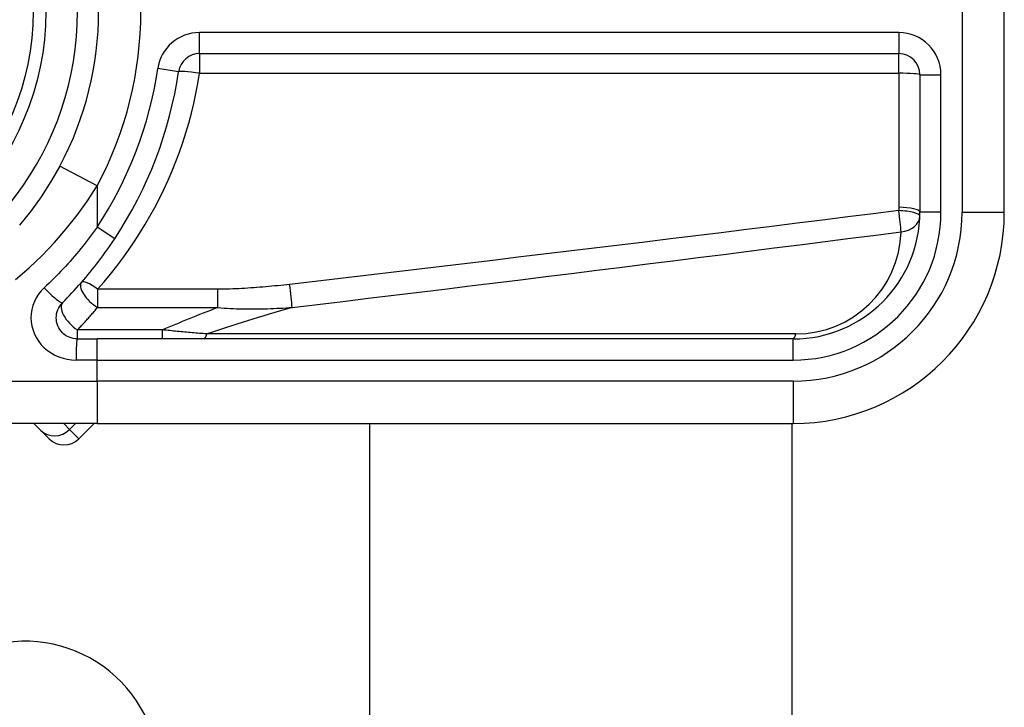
# Model space of a CAD drawing. Header units: inches. Extents: x 4 to 134, y 7 to 73.
# Tile 26 of 104: x 26.637 to 27.555, y 19.372 to 20.013. Entities that reach past the tile are written whole.
import ezdxf

# ---------------------------------------------------------------- set-up
doc = ezdxf.new("R2010")
doc.units = ezdxf.units.IN
doc.header["$MEASUREMENT"] = 0
doc.layers.add('Visible Edges(ANSI)', color=7, linetype='Continuous', lineweight=25)
doc.layers.add('Visible Tangent Edges(ANSI)', color=7, linetype='Continuous', lineweight=25)

msp = doc.modelspace()

# ---------------------------------------------------------------- linework, layer by layer
at = {"layer": 'Visible Edges(ANSI)'}
for p, q in [((27.5549, 19.83342), (27.5549, 20.20743)), ((26.80449, 19.98107), (27.45647, 19.98107)), ((27.47616, 19.96138), (27.47616, 19.83342)), ((26.69056, 19.71531), (26.70899, 19.71531)), ((27.35805, 19.71531), (26.70899, 19.71531)), ((26.70899, 19.63657), (26.47173, 19.63657)), ((26.64996, 19.63657), (26.65638, 19.63014)), ((26.66419, 19.62233), (26.65638, 19.63014)), ((26.69203, 19.62233), (26.70627, 19.63657)), ((26.70899, 19.63657), (27.35805, 19.63657)), ((26.96315, 16.58883), (26.96315, 19.63657)), ((27.35685, 19.63657), (27.35685, 16.58883))]:
    msp.add_line(p, q, dxfattribs=at)
at = {"layer": 'Visible Edges(ANSI)', "flags": 128}
for points in [[(26.67428, 19.87639), (26.66598, 19.86188), (26.65689, 19.84781), (26.64705, 19.83427), (26.6365, 19.82133)], [(26.67664, 19.74891), (26.67889, 19.75118), (26.68113, 19.75347), (26.68335, 19.75578), (26.68555, 19.75812), (26.68773, 19.76047), (26.68989, 19.76284), (26.69204, 19.76523), (26.69417, 19.76764), (26.69628, 19.77007), (26.69837, 19.77252), (26.70043, 19.77499), (26.70248, 19.77747), (26.70451, 19.77998), (26.70652, 19.7825), (26.70851, 19.78504), (26.71047, 19.78759), (26.71242, 19.79016), (26.71434, 19.79275), (26.71624, 19.79535), (26.71812, 19.79797), (26.71997, 19.8006), (26.72181, 19.80325), (26.72362, 19.80591), (26.7254, 19.80858)], [(26.69056, 19.71531), (26.68864, 19.7154), (26.68673, 19.7157), (26.68487, 19.71617), (26.68305, 19.71682), (26.68131, 19.71764), (26.67965, 19.71862), (26.6781, 19.71976), (26.67667, 19.72104), (26.67538, 19.72246), (26.67423, 19.72401), (26.67324, 19.72567), (26.67241, 19.72742), (26.67175, 19.72925), (26.67127, 19.73113), (26.67098, 19.73304), (26.67087, 19.73497), (26.67097, 19.7369), (26.67125, 19.73882), (26.67172, 19.7407), (26.67237, 19.74252), (26.6732, 19.74427), (26.6742, 19.74594), (26.67535, 19.74749), (26.67664, 19.74891)]]:
    msp.add_lwpolyline(points, dxfattribs=at)
at = {"layer": 'Visible Edges(ANSI)'}
msp.add_circle((26.40529, 20.02042), 0.25591, dxfattribs=at)
for centre, radius, start, end in [((26.40529, 20.02042), 0.30512, 331.83282, 28.16718), ((26.80449, 19.96138), 0.01969, 90, 171.58673), ((27.45647, 19.96138), 0.01969, 0, 90), ((26.40529, 20.02042), 0.38386, 326.50369, 351.58673), ((27.35805, 19.83342), 0.19685, 270, 0), ((27.35805, 19.83342), 0.11811, 270, 0), ((26.67811, 19.63625), 0.01969, 225, 315), ((26.64179, 19.30869), 0.125, 0, 108.38094)]:
    msp.add_arc(centre, radius, start, end, dxfattribs=at)
at = {"layer": 'Visible Tangent Edges(ANSI)'}
for p, q in [((27.51553, 20.20743), (27.51553, 19.83342)), ((26.80449, 19.98107), (26.80449, 20.00075)), ((27.45647, 20.00075), (26.80449, 20.00075)), ((27.45647, 20.00075), (27.45647, 19.98107)), ((26.80449, 19.98107), (26.80449, 19.96277)), ((27.45647, 19.96277), (27.45647, 19.98107)), ((26.78502, 19.96426), (26.76555, 19.96714)), ((26.80449, 19.96277), (27.45647, 19.96277)), ((27.45647, 19.96277), (27.45647, 19.83792)), ((27.47616, 19.96138), (27.49584, 19.96138)), ((27.49584, 19.83342), (27.49584, 19.96138)), ((26.70899, 19.85781), (26.67428, 19.87639)), ((26.70899, 19.85781), (26.70899, 19.81944)), ((27.49584, 19.83342), (27.47616, 19.83342)), ((27.51553, 19.83342), (27.5549, 19.83342)), ((26.7254, 19.80858), (26.70899, 19.81944)), ((26.82153, 19.76163), (26.70933, 19.76163)), ((26.70933, 19.76163), (26.70933, 19.74453)), ((26.82153, 19.74453), (26.82153, 19.76163)), ((26.70933, 19.74453), (26.82153, 19.74453)), ((26.69056, 19.71531), (26.69056, 19.72365)), ((26.76991, 19.72365), (26.69056, 19.72365)), ((26.76991, 19.71531), (26.76991, 19.72365)), ((26.70899, 19.69562), (26.70899, 19.71531)), ((27.36037, 19.7199), (26.81123, 19.7199)), ((27.35805, 19.69562), (27.35805, 19.71531)), ((26.70899, 19.69562), (26.68933, 19.69562)), ((26.70899, 19.69562), (27.35805, 19.69562)), ((26.70899, 19.67594), (26.70899, 19.69562)), ((26.43783, 19.67594), (26.70899, 19.67594)), ((27.35805, 19.67594), (26.70899, 19.67594)), ((26.70899, 19.67594), (26.70899, 19.63657)), ((27.35805, 19.67594), (27.35805, 19.63657)), ((26.68335, 19.63101), (26.6778, 19.63657)), ((26.68891, 19.63657), (26.68335, 19.63101)), ((26.68335, 19.63101), (26.69203, 19.62233))]:
    msp.add_line(p, q, dxfattribs=at)
at = {"layer": 'Visible Tangent Edges(ANSI)', "flags": 128}
for points in [[(26.70933, 19.76163), (26.71546, 19.76863), (26.72142, 19.77577), (26.72722, 19.78306), (26.73284, 19.79048), (26.7383, 19.79805), (26.74357, 19.80575), (26.74866, 19.81358), (26.75357, 19.82153), (26.7583, 19.82961), (26.76283, 19.83781), (26.76717, 19.84613), (26.77131, 19.85456), (26.77525, 19.8631), (26.77898, 19.87174), (26.78251, 19.88049), (26.78583, 19.88933), (26.78894, 19.89826), (26.79183, 19.90727), (26.7945, 19.91636), (26.79695, 19.92552), (26.79918, 19.93475), (26.80118, 19.94404), (26.80295, 19.95338), (26.80449, 19.96277)], [(26.63297, 19.77061), (26.6456, 19.78159), (26.65773, 19.79312), (26.66929, 19.80517), (26.68023, 19.81771), (26.69052, 19.8307), (26.70012, 19.84409), (26.70899, 19.85781)], [(27.45642, 19.8348), (27.43277, 19.83184), (27.40911, 19.82889), (27.38546, 19.82594), (27.3618, 19.82301), (27.33814, 19.82009), (27.31448, 19.81717), (27.29082, 19.81426), (27.26716, 19.81136), (27.2435, 19.80847), (27.21984, 19.80559), (27.19618, 19.80272), (27.17252, 19.79985), (27.14885, 19.797), (27.12519, 19.79415), (27.10153, 19.79131), (27.07786, 19.78848), (27.05419, 19.78566), (27.03053, 19.78285), (27.00686, 19.78004), (26.98319, 19.77724), (26.95952, 19.77446), (26.93585, 19.77168), (26.91218, 19.7689), (26.88851, 19.76614)], [(27.45647, 19.83792), (27.45647, 19.83779), (27.45647, 19.83766), (27.45647, 19.83753), (27.45647, 19.8374), (27.45647, 19.83727), (27.45647, 19.83714), (27.45647, 19.83701), (27.45647, 19.83688), (27.45647, 19.83675), (27.45647, 19.83662), (27.45646, 19.83649), (27.45646, 19.83636), (27.45646, 19.83623), (27.45646, 19.8361), (27.45645, 19.83597), (27.45645, 19.83584), (27.45645, 19.83571), (27.45645, 19.83558), (27.45644, 19.83545), (27.45644, 19.83532), (27.45643, 19.83519), (27.45643, 19.83506), (27.45643, 19.83493), (27.45642, 19.8348)], [(26.70899, 19.81944), (26.70718, 19.81691), (26.70535, 19.81438), (26.70349, 19.81187), (26.70162, 19.80937), (26.69972, 19.80689), (26.69779, 19.80442), (26.69585, 19.80197), (26.69388, 19.79953), (26.69189, 19.79711), (26.68988, 19.7947), (26.68785, 19.79231), (26.68579, 19.78993), (26.68372, 19.78758), (26.68163, 19.78523), (26.67951, 19.78291), (26.67738, 19.78061), (26.67523, 19.77832), (26.67305, 19.77605), (26.67086, 19.7738), (26.66865, 19.77157), (26.66643, 19.76936), (26.66418, 19.76716), (26.66192, 19.76499), (26.65964, 19.76284)], [(26.89084, 19.74462), (26.91451, 19.74746), (26.93818, 19.75031), (26.96185, 19.75317), (26.98551, 19.75603), (27.00918, 19.75891), (27.03285, 19.76179), (27.05652, 19.76468), (27.08018, 19.76758), (27.10385, 19.77048), (27.12751, 19.7734), (27.15118, 19.77632), (27.17484, 19.77926), (27.1985, 19.7822), (27.22216, 19.78515), (27.24583, 19.78811), (27.26949, 19.79107), (27.29315, 19.79405), (27.31681, 19.79703), (27.34046, 19.80003), (27.36412, 19.80303), (27.38778, 19.80604), (27.41143, 19.80906), (27.43509, 19.81208), (27.45874, 19.81512)], [(26.65964, 19.76284), (26.65688, 19.75999), (26.65442, 19.75688), (26.6523, 19.75356), (26.65053, 19.75006), (26.64914, 19.7464), (26.64814, 19.74264), (26.64753, 19.73881), (26.64733, 19.73495), (26.64755, 19.73109), (26.64818, 19.72726), (26.64921, 19.7235), (26.65062, 19.71985), (26.65238, 19.71635), (26.6545, 19.71303), (26.65694, 19.70993), (26.6597, 19.70709), (26.66276, 19.70453), (26.66607, 19.70226), (26.6696, 19.70029), (26.67332, 19.69865), (26.67719, 19.69735), (26.68117, 19.6964), (26.68523, 19.69582), (26.68933, 19.69562)], [(26.88851, 19.76614), (26.88574, 19.76582), (26.88296, 19.76551), (26.88017, 19.76521), (26.87739, 19.76491), (26.87461, 19.76463), (26.87183, 19.76436), (26.86904, 19.76409), (26.86625, 19.76384), (26.86347, 19.7636), (26.86068, 19.76337), (26.85789, 19.76315), (26.8551, 19.76294), (26.8523, 19.76275), (26.84951, 19.76257), (26.84671, 19.7624), (26.84392, 19.76225), (26.84112, 19.76211), (26.83833, 19.76199), (26.83553, 19.76188), (26.83273, 19.76179), (26.82993, 19.76173), (26.82713, 19.76167), (26.82433, 19.76164), (26.82153, 19.76163)], [(26.69056, 19.72365), (26.69136, 19.72449), (26.69217, 19.72533), (26.69297, 19.72618), (26.69377, 19.72702), (26.69456, 19.72787), (26.69536, 19.72873), (26.69615, 19.72958), (26.69695, 19.73044), (26.69774, 19.7313), (26.69852, 19.73216), (26.69931, 19.73303), (26.70009, 19.7339), (26.70087, 19.73477), (26.70165, 19.73565), (26.70243, 19.73652), (26.7032, 19.7374), (26.70398, 19.73828), (26.70475, 19.73917), (26.70552, 19.74006), (26.70628, 19.74095), (26.70705, 19.74184), (26.70781, 19.74274), (26.70857, 19.74363), (26.70933, 19.74453)], [(26.82153, 19.74453), (26.82446, 19.74429), (26.82739, 19.74407), (26.83031, 19.74389), (26.83323, 19.74372), (26.83615, 19.74359), (26.83906, 19.74348), (26.84196, 19.74339), (26.84487, 19.74332), (26.84777, 19.74327), (26.85066, 19.74325), (26.85356, 19.74324), (26.85644, 19.74325), (26.85933, 19.74328), (26.86221, 19.74333), (26.86509, 19.74339), (26.86796, 19.74347), (26.87083, 19.74356), (26.8737, 19.74367), (26.87656, 19.7438), (26.87942, 19.74394), (26.88228, 19.74409), (26.88514, 19.74425), (26.88799, 19.74443), (26.89084, 19.74462)], [(26.81123, 19.7199), (26.80953, 19.72005), (26.80783, 19.7202), (26.80612, 19.72035), (26.80441, 19.7205), (26.8027, 19.72065), (26.80099, 19.72081), (26.79927, 19.72096), (26.79756, 19.72111), (26.79584, 19.72127), (26.79412, 19.72142), (26.79239, 19.72158), (26.79067, 19.72173), (26.78895, 19.72189), (26.78722, 19.72205), (26.78549, 19.72221), (26.78376, 19.72236), (26.78203, 19.72252), (26.7803, 19.72268), (26.77857, 19.72284), (26.77684, 19.723), (26.77511, 19.72316), (26.77337, 19.72333), (26.77164, 19.72349), (26.76991, 19.72365)]]:
    msp.add_lwpolyline(points, dxfattribs=at)
at = {"layer": 'Visible Tangent Edges(ANSI)'}
msp.add_circle((26.40529, 20.02042), 0.24409, dxfattribs=at)
for centre, radius, start, end in [((26.40529, 20.02042), 0.28543, 212.8812, 147.1188), ((26.40529, 20.02042), 0.34449, 331.83282, 28.16718), ((26.80449, 19.96138), 0.03937, 90, 171.58673), ((27.45647, 19.96138), 0.03937, 0, 90), ((26.40529, 20.02042), 0.36417, 326.50369, 351.58673), ((27.35805, 19.83342), 0.15748, 270, 0), ((27.35805, 19.83342), 0.1378, 270, 0), ((27.36037, 19.81833), 0.09843, 270, 358.13375)]:
    msp.add_arc(centre, radius, start, end, dxfattribs=at)
for centre, major_axis, ratio, start_param, end_param in [((26.80449, 19.96138), (-0.01947, 0.00288), 0.069894, 4.722726, 6.283185), ((27.45647, 19.96138), (0.01969, 0), 0.07065, 0, 1.570796), ((27.45642, 19.83021), (0.01967, -0.00064), 0.232745, 0, 1.57838), ((27.45642, 19.83021), (0.00251, -0.01952), 0.030516, 0.6835, 1.803862), ((27.45647, 19.83342), (0.01969, 0), 0.228742, 0, 1.570796), ((27.45642, 19.83021), (0.01967, -0.00064), 0.770235, 4.855758, 6.283185), ((26.70933, 19.75508), (-0.01483, 0.01294), 0.431187, 0, 1.930721), ((26.70933, 19.75508), (-0.01483, 0.01294), 0.257129, 4.93314, 6.283185), ((26.66273, 19.76284), (0.01392, -0.01392), 0.111497, 4.601416, 6.283185), ((26.88851, 19.75971), (-0.00234, 0.01955), 0.041071, 3.825401, 5.042638), ((26.69056, 19.73499), (-0.01392, 0.01392), 0.446023, 0, 1.990559), ((30.31155, 20.02042), (-3.67247, -0.40075), 0.088107, 5.956893, 6.005683), ((30.32084, 19.96006), (-3.67256, -0.33874), 0.074886, 5.910747, 5.977199), ((26.69056, 19.69562), (0, 0.01969), 0.062411, 0, 1.570796), ((26.80891, 19.73499), (0, -0.01969), 0.183721, 0, 0.697296), ((27.35805, 19.73499), (0, -0.01969), 0.183721, 0, 0.697296), ((26.6703, 19.64406), (-0.01392, -0.01392), 0.937622, 0, 1.570796)]:
    msp.add_ellipse(centre, major_axis=major_axis, ratio=ratio, start_param=start_param, end_param=end_param, dxfattribs=at)

doc.saveas('drawing.dxf')
